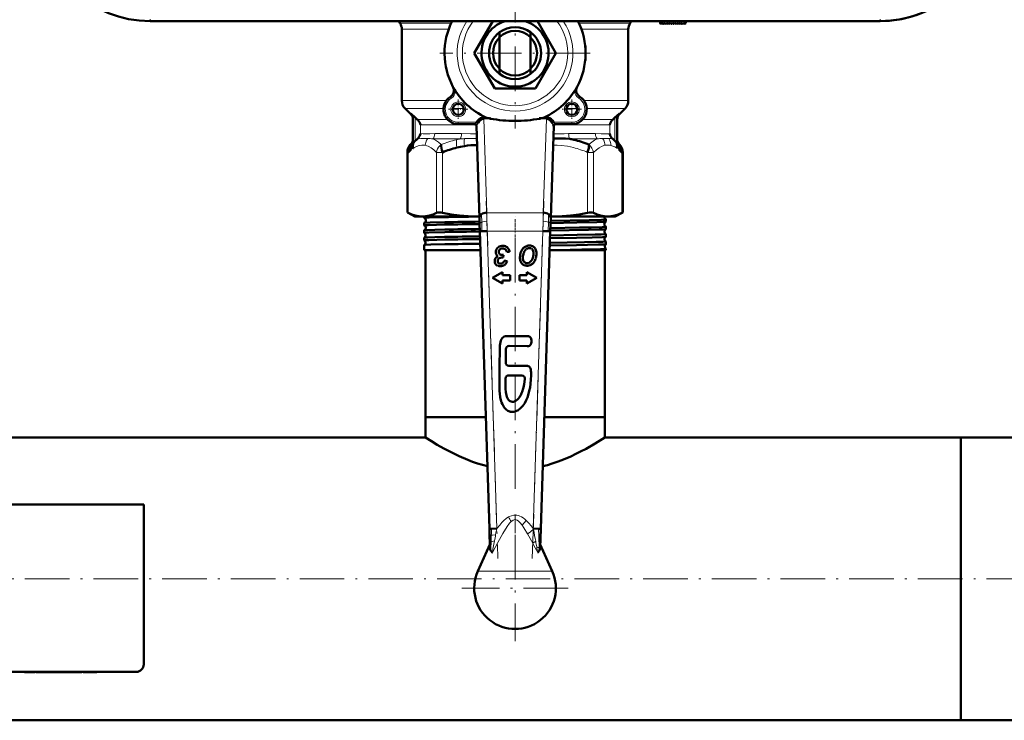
# Model space of a CAD drawing. Extents: x -1438 to 1837, y -1701 to 699.
# Tile 10 of 90: x 163 to 429, y -1697 to -1508. Entities that reach past the tile are written whole.
import ezdxf

# ---------------------------------------------------------------- set-up
doc = ezdxf.new("R2010")
doc.units = 0
doc.linetypes.add('DASHDOT', pattern=[18.5, 12, -3, 0.5, -3])

msp = doc.modelspace()

# ---------------------------------------------------------------- linework, layer by layer
at = {"color": 7, "linetype": 'DASHDOT', "lineweight": 18}
for p, q in [((296.79, -1497), (296.79, -1537.52)), ((317.05, -1517.26), (276.53, -1517.26)), ((289.03, -1557.09), (292.15, -1653.32)), ((301.43, -1653.32), (304.55, -1557.09)), ((296.79, -1634.53), (296.79, -1561.89)), ((296.79, -1646.96), (296.79, -1675.56)), ((472.79, -1658.81), (-199.21, -1658.81)), ((311.09, -1661.26), (282.49, -1661.26))]:
    msp.add_line(p, q, dxfattribs=at)
at = {"color": 7, "lineweight": 18}
for p, q in [((198.5, -1508.15), (198.5, -1508.65)), ((337.86, -1509.38), (337.8, -1508.65)), ((395.08, -1508.15), (395.08, -1508.65)), ((279.6, -1509.18), (265.79, -1509.18)), ((278.91, -1510.83), (266.29, -1510.83)), ((327.79, -1509.18), (313.99, -1509.18)), ((327.29, -1510.83), (314.67, -1510.83)), ((315.73, -1515.76), (315.79, -1515.76)), ((315.79, -1518.76), (315.73, -1518.76)), ((279.37, -1528.99), (279.64, -1529.42)), ((314.21, -1528.99), (313.95, -1529.42)), ((278.27, -1530.02), (266.29, -1530.02)), ((277.51, -1532.14), (267.17, -1532.14)), ((282.98, -1532.14), (280.02, -1532.14)), ((313.56, -1532.14), (310.6, -1532.14)), ((327.29, -1530.02), (315.31, -1530.02)), ((326.41, -1532.14), (316.07, -1532.14)), ((268.7, -1533.62), (268.7, -1533.47)), ((268.71, -1533.67), (268.7, -1533.62)), ((269.89, -1540.91), (269.89, -1534.61)), ((278.64, -1535.17), (270.5, -1535.17)), ((288.36, -1534.55), (288.92, -1534.55)), ((288.36, -1534.91), (289.18, -1560.21)), ((288.36, -1534.91), (290.15, -1534.91)), ((303.43, -1534.91), (305.22, -1534.91)), ((304.4, -1560.21), (305.22, -1534.91)), ((304.66, -1534.55), (305.22, -1534.55)), ((323.08, -1535.17), (314.94, -1535.17)), ((323.69, -1534.61), (323.69, -1540.91)), ((324.89, -1533.47), (324.88, -1533.67)), ((286.28, -1536.59), (271.31, -1536.59)), ((271.31, -1538.93), (271.31, -1536.59)), ((281.5, -1536.38), (281.5, -1535.88)), ((286.43, -1535.88), (281.5, -1535.88)), ((312.08, -1535.88), (307.15, -1535.88)), ((322.27, -1536.59), (307.3, -1536.59)), ((312.08, -1536.38), (312.08, -1535.88)), ((322.27, -1536.59), (322.27, -1538.93)), ((270.72, -1540.35), (270.5, -1540.35)), ((282.05, -1540.35), (274.67, -1540.35)), ((282.37, -1538.93), (275.16, -1538.93)), ((318.43, -1538.93), (311.21, -1538.93)), ((318.91, -1540.35), (311.54, -1540.35)), ((323.08, -1540.35), (322.86, -1540.35)), ((268.71, -1541.85), (268.75, -1541.8)), ((268.83, -1541.76), (268.84, -1541.76)), ((324.32, -1542.79), (324.34, -1542.77)), ((324.35, -1541.72), (324.38, -1541.79)), ((324.74, -1541.76), (324.75, -1541.76)), ((267.81, -1543.98), (268.04, -1543.98)), ((268.04, -1543.98), (268.04, -1560.24)), ((275.65, -1543.98), (277.27, -1543.98)), ((275.65, -1543.98), (275.65, -1560.24)), ((277.27, -1543.98), (277.27, -1560.24)), ((316.31, -1543.98), (316.31, -1560.24)), ((316.31, -1543.98), (317.93, -1543.98)), ((317.93, -1543.98), (317.93, -1560.24)), ((325.54, -1543.98), (325.54, -1560.24)), ((325.54, -1543.98), (325.77, -1543.98)), ((287.74, -1560.66), (287.8, -1562.75)), ((289.18, -1560.21), (304.4, -1560.21)), ((289.18, -1560.21), (289.23, -1562.48)), ((304.35, -1562.48), (304.4, -1560.21)), ((305.84, -1560.66), (305.78, -1562.75)), ((287.8, -1562.75), (287.87, -1565.21)), ((289.23, -1562.48), (289.29, -1565.16)), ((304.29, -1565.16), (304.35, -1562.48)), ((305.78, -1562.75), (305.71, -1565.21)), ((289.29, -1565.16), (291.89, -1645.26)), ((289.29, -1565.16), (304.29, -1565.16)), ((301.69, -1645.26), (304.29, -1565.16)), ((299.82, -1643.11), (298.67, -1644.34)), ((301.74, -1645.52), (301.69, -1645.26)), ((302.35, -1648.67), (301.55, -1649.18)), ((303.3, -1651.25), (303.28, -1650.51)), ((296.79, -1656.74), (286.76, -1656.74)), ((306.82, -1656.74), (296.79, -1656.74))]:
    msp.add_line(p, q, dxfattribs=at)
at = {"color": 7, "lineweight": 50}
for p, q in [((395.08, -1508.65), (198.5, -1508.65)), ((285.82, -1517.26), (290.79, -1508.65)), ((302.79, -1508.65), (307.76, -1517.26)), ((335.79, -1508.65), (335.84, -1509.23)), ((342.79, -1508.65), (342.75, -1509.15)), ((266.29, -1510.83), (266.29, -1530.02)), ((327.29, -1510.83), (327.29, -1530.02)), ((336.01, -1509.3), (336.16, -1509.15)), ((336.16, -1509.15), (336.3, -1509.35)), ((336.46, -1509.36), (336.67, -1509.15)), ((336.67, -1509.15), (336.81, -1509.35)), ((336.97, -1509.36), (337.18, -1509.15)), ((337.18, -1509.15), (337.32, -1509.35)), ((337.48, -1509.36), (337.69, -1509.15)), ((337.69, -1509.15), (337.83, -1509.35)), ((338.2, -1509.15), (337.99, -1509.36)), ((338.34, -1509.35), (338.2, -1509.15)), ((338.71, -1509.15), (338.5, -1509.36)), ((338.85, -1509.35), (338.71, -1509.15)), ((339.22, -1509.15), (339.01, -1509.36)), ((339.36, -1509.35), (339.22, -1509.15)), ((339.73, -1509.15), (339.52, -1509.36)), ((339.87, -1509.35), (339.73, -1509.15)), ((340.24, -1509.15), (340.03, -1509.36)), ((340.38, -1509.35), (340.24, -1509.15)), ((340.75, -1509.15), (340.54, -1509.36)), ((340.89, -1509.35), (340.75, -1509.15)), ((341.26, -1509.15), (341.05, -1509.36)), ((341.4, -1509.35), (341.26, -1509.15)), ((341.77, -1509.15), (341.56, -1509.36)), ((341.91, -1509.35), (341.77, -1509.15)), ((342.28, -1509.15), (342.07, -1509.36)), ((342.42, -1509.34), (342.28, -1509.15)), ((342.75, -1509.15), (342.58, -1509.35)), ((292.59, -1511.66), (292.59, -1512.98)), ((292.59, -1512.98), (292.59, -1521.54)), ((300.99, -1512.98), (300.99, -1511.66)), ((300.99, -1521.54), (300.99, -1512.98)), ((315.79, -1515.76), (315.79, -1518.76)), ((291.31, -1526.76), (285.82, -1517.26)), ((307.76, -1517.26), (302.28, -1526.76)), ((292.59, -1521.54), (292.59, -1522.86)), ((300.99, -1522.86), (300.99, -1521.54)), ((280.08, -1526.29), (280.05, -1526.32)), ((302.28, -1526.76), (291.31, -1526.76)), ((313.53, -1526.32), (313.51, -1526.29)), ((280.3, -1527.47), (280.79, -1527.51)), ((313.29, -1527.47), (312.79, -1527.51)), ((268.71, -1533.67), (267.17, -1532.14)), ((324.88, -1533.67), (326.41, -1532.14)), ((269.89, -1534.61), (268.7, -1533.47)), ((269.29, -1534.88), (269.29, -1541.12)), ((288.36, -1534.91), (288.36, -1534.55)), ((305.22, -1534.55), (305.22, -1534.91)), ((324.89, -1533.47), (323.69, -1534.61)), ((324.29, -1534.88), (324.29, -1541.12)), ((285.88, -1536.38), (281.5, -1536.38)), ((286.37, -1536.86), (287.18, -1561.69)), ((286.82, -1536.09), (286.43, -1535.88)), ((306.4, -1561.69), (307.21, -1536.86)), ((307.15, -1535.88), (306.76, -1536.09)), ((312.08, -1536.38), (307.7, -1536.38)), ((271.29, -1539.03), (271.31, -1538.93)), ((307.1, -1540.2), (307.43, -1540.2)), ((322.27, -1538.93), (322.29, -1539.03)), ((268.71, -1541.84), (268.67, -1541.88)), ((268.71, -1541.85), (268.76, -1541.79)), ((268.76, -1541.79), (268.76, -1541.79)), ((269.26, -1541.51), (269.89, -1540.91)), ((269.89, -1540.91), (270.12, -1540.69)), ((270.12, -1540.69), (270.15, -1540.67)), ((323.44, -1540.67), (323.46, -1540.69)), ((323.46, -1540.69), (323.69, -1540.91)), ((323.69, -1540.91), (324.1, -1541.3)), ((324.1, -1541.3), (324.32, -1541.51)), ((324.35, -1541.72), (324.37, -1541.79)), ((324.82, -1541.79), (324.79, -1541.75)), ((324.82, -1541.79), (324.91, -1541.88)), ((267.81, -1543.98), (267.81, -1560.12)), ((325.77, -1543.98), (325.77, -1560.12)), ((267.81, -1560.12), (268.04, -1560.24)), ((269.79, -1561.26), (267.81, -1560.12)), ((269.79, -1561.26), (271.85, -1561.26)), ((271.85, -1561.26), (286.46, -1561.26)), ((272.33, -1561.62), (272.33, -1561.26)), ((286.46, -1561.26), (287.17, -1561.26)), ((287.18, -1561.69), (287.23, -1563.31)), ((306.35, -1563.31), (306.4, -1561.69)), ((306.42, -1561.26), (307.12, -1561.26)), ((307.12, -1561.26), (321.74, -1561.26)), ((321.74, -1561.26), (323.79, -1561.26)), ((323.79, -1561.26), (325.77, -1560.12)), ((325.54, -1560.24), (325.77, -1560.12)), ((272.33, -1563.64), (272.33, -1562.99)), ((287.23, -1563.31), (287.29, -1565.22)), ((306.29, -1565.22), (306.35, -1563.31)), ((321.25, -1562.63), (321.25, -1562)), ((321.25, -1564.65), (321.25, -1563.98)), ((272.33, -1565.66), (272.33, -1564.98)), ((272.33, -1567.68), (272.33, -1566.96)), ((287.87, -1565.21), (287.29, -1565.22)), ((287.29, -1565.22), (289.89, -1645.32)), ((289.29, -1565.16), (287.87, -1565.21)), ((303.69, -1645.32), (306.29, -1565.22)), ((304.29, -1565.16), (305.71, -1565.21)), ((305.71, -1565.21), (306.29, -1565.22)), ((321.25, -1566.67), (321.25, -1565.97)), ((272.34, -1567.69), (272.33, -1567.68)), ((272.33, -1568.94), (272.34, -1568.93)), ((272.33, -1570.26), (272.33, -1568.94)), ((321.25, -1568.69), (321.25, -1567.95)), ((321.25, -1568.7), (321.25, -1568.69)), ((277.84, -1570.26), (272.33, -1570.26)), ((272.64, -1615.26), (272.64, -1570.26)), ((287.46, -1570.26), (277.84, -1570.26)), ((292.4, -1570.8), (292.41, -1570.74)), ((293.36, -1572.3), (293.45, -1572.3)), ((293.56, -1572.3), (293.69, -1571.61)), ((294.55, -1570.79), (295.31, -1570.73)), ((308.53, -1570.26), (306.12, -1570.26)), ((321.25, -1570.26), (308.53, -1570.26)), ((320.94, -1615.26), (320.94, -1570.26)), ((321.25, -1569.92), (321.25, -1569.92)), ((321.25, -1570.26), (321.25, -1569.92)), ((292.31, -1573.76), (292.27, -1573.73)), ((294.63, -1573.23), (293.89, -1573.13)), ((293.43, -1576.21), (290.74, -1577.76)), ((293.43, -1577.03), (293.43, -1576.21)), ((295.43, -1577.03), (293.43, -1577.03)), ((295.43, -1578.49), (295.43, -1577.03)), ((297.95, -1577.03), (297.95, -1578.49)), ((299.95, -1577.03), (297.95, -1577.03)), ((299.95, -1576.21), (299.95, -1577.03)), ((302.64, -1577.76), (299.95, -1576.21)), ((290.74, -1577.76), (293.43, -1579.31)), ((293.43, -1578.49), (295.43, -1578.49)), ((293.43, -1579.31), (293.43, -1578.49)), ((297.95, -1578.49), (299.95, -1578.49)), ((299.95, -1579.31), (302.64, -1577.76)), ((299.95, -1578.49), (299.95, -1579.31)), ((295.19, -1596.08), (300.05, -1596.11)), ((294.27, -1600.53), (294.3, -1596.94)), ((299.94, -1601.45), (295.13, -1601.41)), ((295.08, -1604.02), (298.59, -1604.05)), ((278.08, -1615.26), (272.64, -1615.26)), ((288.92, -1615.26), (272.64, -1615.26)), ((272.64, -1620.76), (272.64, -1615.26)), ((288.92, -1615.26), (278.08, -1615.26)), ((320.94, -1615.26), (304.67, -1615.26)), ((320.94, -1615.26), (304.67, -1615.26)), ((320.94, -1620.76), (320.94, -1615.26)), ((272.64, -1620.76), (150.24, -1620.76)), ((416.79, -1620.76), (320.94, -1620.76)), ((416.79, -1677.05), (416.79, -1620.76)), ((416.79, -1620.76), (431.79, -1620.76)), ((416.79, -1620.76), (416.79, -1696.86)), ((196.79, -1638.81), (112.79, -1638.81)), ((196.79, -1681.81), (196.79, -1638.81)), ((290.46, -1645.3), (289.89, -1645.32)), ((289.89, -1645.32), (289.95, -1647.23)), ((291.89, -1645.26), (290.46, -1645.3)), ((303.11, -1645.3), (301.69, -1645.26)), ((303.69, -1645.32), (303.11, -1645.3)), ((303.53, -1650.4), (303.69, -1645.32)), ((289.95, -1647.23), (290.01, -1649.11)), ((290.01, -1649.11), (290.06, -1650.41)), ((290.03, -1649.5), (286.76, -1656.74)), ((306.82, -1656.74), (303.56, -1649.5)), ((416.79, -1696.86), (416.79, -1677.05)), ((114.79, -1683.81), (194.79, -1683.81)), ((164.72, -1683.81), (164.72, -1683.91)), ((166.22, -1683.91), (164.72, -1683.91)), ((166.22, -1683.81), (166.22, -1683.91)), ((166.22, -1683.91), (167.58, -1683.91)), ((167.58, -1683.81), (167.58, -1683.91)), ((167.79, -1683.91), (167.79, -1683.81)), ((167.79, -1683.91), (168.55, -1683.91)), ((168.55, -1683.81), (168.55, -1683.91)), ((168.55, -1683.91), (173.12, -1683.91)), ((173.12, -1683.81), (173.12, -1683.91)), ((175.58, -1683.91), (173.12, -1683.91)), ((175.58, -1683.81), (175.58, -1683.91)), ((176.3, -1683.91), (175.58, -1683.91)), ((176.3, -1683.81), (176.3, -1683.91)), ((176.3, -1683.91), (179.24, -1683.91)), ((179.24, -1683.81), (179.24, -1683.91)), ((179.9, -1683.91), (179.24, -1683.91)), ((179.9, -1683.81), (179.9, -1683.91)), ((180.16, -1683.91), (179.9, -1683.91)), ((180.16, -1683.81), (180.16, -1683.91)), ((180.53, -1683.81), (180.53, -1683.91)), ((181.84, -1683.91), (180.53, -1683.91)), ((181.84, -1683.81), (181.84, -1683.91)), ((182.86, -1683.91), (181.84, -1683.91)), ((182.86, -1683.81), (182.86, -1683.91)), ((184.17, -1683.91), (182.86, -1683.91)), ((184.17, -1683.81), (184.17, -1683.91)), ((416.79, -1696.86), (-143.21, -1696.86)), ((416.79, -1696.86), (431.79, -1696.86))]:
    msp.add_line(p, q, dxfattribs=at)
at = {"color": 7, "linetype": 'DASHDOT', "lineweight": 18, "ltscale": 0.028003}
msp.add_line((337.87, -1509.5), (337.78, -1508.38), dxfattribs=at)
at = {"color": 7, "linetype": 'DASHDOT', "lineweight": 18, "ltscale": 0.129999}
for p, q in [((281.5, -1529.78), (281.5, -1534.98)), ((312.08, -1529.78), (312.08, -1534.98)), ((314.68, -1532.38), (309.48, -1532.38))]:
    msp.add_line(p, q, dxfattribs=at)
at = {"color": 7, "linetype": 'DASHDOT', "lineweight": 18, "ltscale": 0.13}
msp.add_line((284.1, -1532.38), (278.9, -1532.38), dxfattribs=at)
at = {"color": 7, "linetype": 'DASHDOT', "lineweight": 18, "ltscale": 0.053854}
for p, q in [((288.18, -1534.55), (290.33, -1534.55)), ((303.25, -1534.55), (305.4, -1534.55))]:
    msp.add_line(p, q, dxfattribs=at)
at = {"color": 7, "linetype": 'DASHDOT', "lineweight": 18, "ltscale": 0.14782}
for p, q in [((286.92, -1535.88), (281.01, -1535.88)), ((312.57, -1535.88), (306.66, -1535.88))]:
    msp.add_line(p, q, dxfattribs=at)
at = {"color": 7, "linetype": 'DASHDOT', "lineweight": 18, "ltscale": 0.000189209}
msp.add_line((296.79, -1561.26), (296.79, -1561.25), dxfattribs=at)
at = {"color": 7, "linetype": 'DASHDOT', "lineweight": 18, "ltscale": 0.042889}
msp.add_line((296.79, -1563.56), (296.79, -1561.85), dxfattribs=at)
at = {"color": 7, "linetype": 'DASHDOT', "lineweight": 18, "ltscale": 0.043887}
msp.add_line((296.79, -1565.59), (296.79, -1563.83), dxfattribs=at)
at = {"color": 7, "linetype": 'DASHDOT', "lineweight": 18, "ltscale": 0.456761}
msp.add_line((287.66, -1565.16), (305.93, -1565.16), dxfattribs=at)
at = {"color": 7, "linetype": 'DASHDOT', "lineweight": 18, "ltscale": 0.045029}
msp.add_line((296.79, -1567.61), (296.79, -1565.81), dxfattribs=at)
at = {"color": 7, "linetype": 'DASHDOT', "lineweight": 18, "ltscale": 0.416748}
msp.add_line((296.79, -1641.46), (296.79, -1658.13), dxfattribs=at)
at = {"color": 7, "linetype": 'DASHDOT', "lineweight": 18, "ltscale": 0.003015}
for p, q in [((169.83, -1683.8), (169.83, -1683.92)), ((173.13, -1683.8), (173.13, -1683.92))]:
    msp.add_line(p, q, dxfattribs=at)
at = {"color": 7, "lineweight": 50}
for points in [[(268.7, -1533.47), (268.96, -1533.79), (269.15, -1534.16), (269.26, -1534.57), (269.29, -1534.88)], [(288.36, -1534.55), (287.92, -1534.61), (287.5, -1534.77), (287.11, -1535.03), (286.74, -1535.41), (286.43, -1535.88)], [(288.36, -1534.91), (288, -1534.95), (287.67, -1535.11), (287.26, -1535.43), (286.94, -1535.87), (286.82, -1536.09)], [(290.15, -1534.91), (289.65, -1534.8), (289.16, -1534.65), (288.92, -1534.55)], [(304.66, -1534.55), (304.34, -1534.68), (303.68, -1534.86), (303.43, -1534.91)], [(307.15, -1535.88), (306.85, -1535.42), (306.48, -1535.04), (306.06, -1534.76), (305.65, -1534.61), (305.22, -1534.55)], [(306.76, -1536.09), (306.46, -1535.6), (306.07, -1535.21), (305.74, -1535.01), (305.38, -1534.91), (305.22, -1534.91)], [(324.89, -1533.47), (324.62, -1533.79), (324.43, -1534.16), (324.32, -1534.57), (324.29, -1534.88)], [(307.2, -1536.89), (307.2, -1536.89), (307.19, -1536.89), (307.19, -1536.89), (307.19, -1536.89), (307.18, -1536.89), (307.16, -1536.85), (307.05, -1536.66)], [(307.43, -1540.2), (309.13, -1540.23), (310.37, -1540.27), (311.54, -1540.35)], [(268.94, -1541.78), (268.72, -1542.32), (268.62, -1542.91), (268.64, -1543.43)], [(269.29, -1540.57), (269.25, -1540.94), (269.13, -1541.3), (268.93, -1541.65), (268.84, -1541.76)], [(269.19, -1542.64), (269.28, -1542.78), (269.33, -1542.83), (269.37, -1542.84), (269.4, -1542.83), (269.47, -1542.8)], [(324.94, -1543.43), (324.95, -1542.83), (324.84, -1542.24), (324.64, -1541.78)], [(324.82, -1541.8), (324.84, -1541.81), (324.84, -1541.81), (324.83, -1541.81), (324.82, -1541.79)], [(325.54, -1543.98), (325.57, -1543.51), (325.52, -1543.05), (325.38, -1542.61), (325.18, -1542.22), (324.91, -1541.88)], [(268.04, -1560.24), (268.98, -1560.67), (269.93, -1561), (270.89, -1561.19), (271.85, -1561.26)], [(271.85, -1561.26), (272.8, -1561.19), (273.76, -1561), (274.71, -1560.67), (275.65, -1560.24)], [(272.33, -1561.62), (272.33, -1561.62), (272.33, -1561.62), (272.34, -1561.62), (272.35, -1561.61), (272.48, -1561.59), (273.62, -1561.52), (277.84, -1561.4)], [(275.65, -1560.24), (275.82, -1560.17), (276.04, -1560.13), (276.42, -1560.12), (276.85, -1560.16), (277.27, -1560.24)], [(277.27, -1560.24), (279.55, -1560.67), (281.84, -1561), (284.15, -1561.19), (286.46, -1561.26)], [(307.12, -1561.26), (309.44, -1561.19), (311.74, -1561), (314.03, -1560.67), (316.31, -1560.24)], [(316.31, -1560.24), (316.8, -1560.15), (317.26, -1560.12), (317.58, -1560.14), (317.93, -1560.24)], [(317.93, -1560.24), (318.87, -1560.67), (319.82, -1561), (320.78, -1561.19), (321.74, -1561.26)], [(321.74, -1561.26), (322.69, -1561.19), (323.65, -1561), (324.6, -1560.67), (325.54, -1560.24)], [(272.33, -1563.64), (272.33, -1563.64), (272.33, -1563.64), (272.34, -1563.63), (272.34, -1563.63), (272.38, -1563.62), (272.72, -1563.58), (273.4, -1563.54), (275.65, -1563.47), (277.84, -1563.42)], [(272.34, -1562.98), (272.39, -1562.97), (272.57, -1562.95), (273.91, -1562.88), (277.84, -1562.78)], [(306.32, -1564.35), (314.16, -1564.23), (317.31, -1564.17), (320.29, -1564.07), (321.09, -1564.02), (321.23, -1564), (321.24, -1563.99), (321.25, -1563.99), (321.25, -1563.99), (321.25, -1563.98)], [(306.36, -1563.01), (313.45, -1562.9), (318.78, -1562.78), (320.43, -1562.71), (321.12, -1562.66), (321.22, -1562.65), (321.24, -1562.64)], [(306.38, -1562.37), (316.78, -1562.19), (320.05, -1562.1), (320.87, -1562.06), (321.21, -1562.02), (321.24, -1562.01), (321.25, -1562.01), (321.25, -1562), (321.25, -1562), (321.25, -1562)], [(272.33, -1565.66), (272.33, -1565.66), (272.33, -1565.66), (272.34, -1565.65), (272.35, -1565.65), (272.48, -1565.62), (273.6, -1565.55), (277.84, -1565.44)], [(272.34, -1564.97), (272.35, -1564.96), (272.4, -1564.95), (272.73, -1564.92), (273.32, -1564.89), (275.16, -1564.82), (277.84, -1564.76)], [(272.34, -1566.95), (272.35, -1566.94), (272.4, -1566.93), (272.72, -1566.9), (273.3, -1566.87), (275.16, -1566.8), (277.84, -1566.74)], [(306.23, -1567.05), (313.38, -1566.94), (317.59, -1566.85), (320.36, -1566.76), (321.06, -1566.71), (321.21, -1566.69), (321.24, -1566.68)], [(306.25, -1566.34), (313.5, -1566.22), (318.35, -1566.12), (320, -1566.07), (321.11, -1566), (321.23, -1565.98), (321.25, -1565.97), (321.25, -1565.97), (321.25, -1565.97), (321.25, -1565.97)], [(306.29, -1565.03), (316.53, -1564.85), (319.44, -1564.77), (320.43, -1564.73), (321.12, -1564.68), (321.22, -1564.67), (321.24, -1564.66)], [(272.33, -1567.68), (272.33, -1567.68), (272.33, -1567.68), (272.34, -1567.67), (272.35, -1567.67), (272.51, -1567.64), (273.53, -1567.58), (277.84, -1567.46)], [(272.34, -1568.93), (272.34, -1568.93), (272.37, -1568.92), (272.54, -1568.89), (274.15, -1568.81), (277.84, -1568.72)], [(306.16, -1569.07), (313.36, -1568.96), (319.29, -1568.82), (320.98, -1568.74), (321.2, -1568.71), (321.24, -1568.7), (321.25, -1568.7)], [(306.19, -1568.32), (315.47, -1568.17), (318.6, -1568.09), (320.4, -1568.03), (320.94, -1568), (321.22, -1567.96), (321.24, -1567.96), (321.25, -1567.95), (321.25, -1567.95), (321.25, -1567.95)], [(308.53, -1570.26), (314.75, -1570.16), (319.77, -1570.03), (321, -1569.97), (321.22, -1569.94), (321.24, -1569.93), (321.25, -1569.93), (321.25, -1569.93), (321.25, -1569.92)], [(294.25, -1593.45), (293.9, -1593.54), (293.74, -1593.62), (293.51, -1593.79), (293.31, -1594), (293.12, -1594.3), (292.97, -1594.62), (292.84, -1595.05), (292.76, -1595.5), (292.7, -1595.96), (292.69, -1596.7)], [(294.91, -1593.44), (294.47, -1593.43), (294.25, -1593.45)], [(300.92, -1593.79), (300.79, -1593.65), (300.62, -1593.54), (300.37, -1593.49)], [(300.45, -1596.11), (300.68, -1596.04), (300.87, -1595.89), (300.94, -1595.79)], [(301.12, -1594.17), (301.01, -1593.9), (300.92, -1593.79)], [(300.94, -1595.79), (301.06, -1595.6), (301.13, -1595.39), (301.21, -1595)], [(301.21, -1595), (301.21, -1594.58), (301.12, -1594.17)], [(292.69, -1596.7), (292.63, -1601.69), (292.61, -1604.63), (292.6, -1606.95)], [(300.63, -1608.18), (300.82, -1607.24), (300.95, -1606.29), (301.06, -1605.16), (301.11, -1604), (301.11, -1603.22), (301.08, -1602.83), (301.01, -1602.39), (300.95, -1602.17), (300.86, -1601.95), (300.72, -1601.75), (300.56, -1601.6), (300.36, -1601.51), (300.14, -1601.46), (299.94, -1601.45)], [(294.39, -1608.96), (294.31, -1608.5), (294.22, -1607.59), (294.18, -1605.95), (294.2, -1604.87)], [(299.45, -1605), (299.26, -1606.42), (299.08, -1607.26), (298.92, -1607.81)], [(292.6, -1606.95), (292.62, -1608.23), (292.66, -1608.87)], [(292.66, -1608.87), (292.79, -1609.84), (292.89, -1610.31)], [(300.1, -1609.96), (300.31, -1609.38), (300.63, -1608.18)], [(292.89, -1610.31), (293.06, -1610.98), (293.17, -1611.3), (293.37, -1611.78)], [(293.37, -1611.78), (293.68, -1612.34), (293.87, -1612.62), (294.18, -1612.99), (294.44, -1613.23)], [(294.97, -1610.51), (294.81, -1610.28), (294.59, -1609.75)], [(295.45, -1610.97), (295.27, -1610.84), (294.97, -1610.51)], [(298.16, -1612.97), (298.62, -1612.52), (298.9, -1612.18), (299.39, -1611.46)], [(299.39, -1611.46), (299.82, -1610.64), (300.1, -1609.96)], [(294.44, -1613.23), (294.87, -1613.52), (295.34, -1613.72)], [(297.19, -1613.59), (297.53, -1613.42), (297.75, -1613.28), (298.16, -1612.97)], [(289.34, -1628.48), (288.01, -1628.12), (286.7, -1627.72), (285.36, -1627.26), (284.06, -1626.77), (281.71, -1625.77), (279.55, -1624.72), (277.57, -1623.68), (275.84, -1622.71), (274.26, -1621.76), (272.64, -1620.76)], [(320.94, -1620.76), (318.39, -1622.33), (315.91, -1623.74), (314.45, -1624.51), (313.15, -1625.16), (311.77, -1625.81), (309.41, -1626.81), (308.11, -1627.3), (306.77, -1627.76), (305.52, -1628.14), (304.24, -1628.48)], [(290.69, -1651.72), (290.68, -1651.72), (290.64, -1651.69), (290.42, -1651.45), (290.28, -1651.24)], [(303.3, -1651.25), (303.03, -1651.6), (302.91, -1651.71), (302.9, -1651.72), (302.89, -1651.72)]]:
    msp.add_lwpolyline(points, dxfattribs=at)
at = {"color": 7, "lineweight": 18}
for points in [[(285.88, -1536.38), (285.89, -1536.38), (285.89, -1536.37), (285.93, -1536.34), (286.43, -1535.88)], [(286.82, -1536.09), (286.53, -1536.66), (286.44, -1536.83), (286.41, -1536.88), (286.39, -1536.89), (286.39, -1536.89), (286.39, -1536.89), (286.39, -1536.89), (286.38, -1536.89)], [(307.15, -1535.88), (307.63, -1536.31), (307.68, -1536.36), (307.69, -1536.38), (307.7, -1536.38)], [(270.72, -1540.35), (271.4, -1540.24), (272.44, -1540.2), (272.63, -1540.2)], [(271.31, -1538.93), (272.05, -1538.98), (273.84, -1538.97), (275.16, -1538.93)], [(273.26, -1540.22), (272.94, -1540.73), (272.72, -1541.29), (272.64, -1541.69), (272.6, -1542.08)], [(274.67, -1540.35), (275.39, -1540.73), (276.14, -1541.23), (276.92, -1541.86)], [(282.37, -1538.93), (284.77, -1538.97), (286.44, -1539)], [(283.18, -1540.27), (283.11, -1540.91), (283.1, -1541.61), (283.15, -1542.27)], [(307.14, -1539), (310.05, -1538.95), (311.21, -1538.93)], [(316.66, -1541.86), (317.44, -1541.23), (318.19, -1540.73), (318.91, -1540.35)], [(318.43, -1538.93), (319.99, -1538.98), (321.97, -1538.95), (322.27, -1538.93)], [(320.34, -1540.22), (320.66, -1540.73), (320.88, -1541.29), (320.96, -1541.68), (321, -1542.08)], [(322.02, -1540.23), (322.31, -1540.74), (322.49, -1541.3), (322.55, -1541.7), (322.57, -1542.1)], [(268.64, -1543.43), (268.9, -1543.15), (269.19, -1542.64)], [(269.21, -1541.78), (269.21, -1541.78), (269.21, -1541.78), (269.22, -1541.78), (269.22, -1541.78), (269.22, -1541.79)], [(269.47, -1542.8), (269.45, -1542.44), (269.48, -1542.09), (269.55, -1541.75), (269.66, -1541.43), (269.86, -1541.04), (270.12, -1540.69)], [(269.47, -1542.8), (270.07, -1542.45), (270.71, -1542.19), (271.03, -1542.1), (271.65, -1542.01), (272.28, -1542.03), (272.6, -1542.08)], [(272.6, -1542.08), (273.01, -1542.19), (273.4, -1542.34), (274.16, -1542.76), (274.92, -1543.31), (275.65, -1543.98)], [(275.65, -1543.98), (275.76, -1543.5), (275.95, -1543.03), (276.21, -1542.6), (276.54, -1542.2), (276.92, -1541.86)], [(281.02, -1540.57), (280.99, -1541.23), (281.03, -1541.96), (281.12, -1542.69)], [(307.04, -1542), (308.1, -1542.03), (309.2, -1542.11), (310.88, -1542.34), (312.51, -1542.7)], [(317.93, -1543.98), (318.69, -1543.29), (319.44, -1542.74), (320.04, -1542.41), (320.69, -1542.16), (321, -1542.08)], [(322.57, -1542.1), (323.13, -1542.28), (323.67, -1542.53), (324.12, -1542.8)], [(323.46, -1540.69), (323.78, -1541.14), (324, -1541.65), (324.11, -1542.22), (324.12, -1542.8)], [(324.12, -1542.8), (324.2, -1542.83), (324.3, -1542.81), (324.32, -1542.79)], [(324.29, -1540.57), (324.36, -1541.05), (324.52, -1541.43), (324.74, -1541.76)], [(324.37, -1541.79), (324.37, -1541.78), (324.37, -1541.78), (324.37, -1541.79), (324.38, -1541.79), (324.38, -1541.79)], [(324.38, -1541.79), (324.38, -1541.79), (324.4, -1541.79), (324.44, -1541.8), (324.53, -1541.79), (324.64, -1541.78)], [(324.39, -1542.64), (324.62, -1543.06), (324.9, -1543.38), (324.94, -1543.43)], [(287.23, -1563.31), (287.27, -1563.17), (287.37, -1563.03), (287.55, -1562.88), (287.8, -1562.75)], [(287.8, -1562.75), (288.13, -1562.64), (288.49, -1562.56), (289.23, -1562.48)], [(305.78, -1562.75), (305.45, -1562.64), (305.09, -1562.56), (304.35, -1562.48)], [(306.35, -1563.31), (306.32, -1563.17), (306.21, -1563.03), (306.03, -1562.88), (305.78, -1562.75)], [(295.75, -1643.36), (295.31, -1643.83), (294.65, -1644.71), (293.5, -1646.56), (292.12, -1649.02), (290.69, -1651.72)], [(295.04, -1642.13), (294.38, -1642.57), (293.79, -1643.08), (293.24, -1643.62), (292.65, -1644.29), (291.89, -1645.26)], [(299.82, -1643.11), (299.43, -1642.76), (298.97, -1642.4), (298.53, -1642.12), (298.11, -1641.91), (297.7, -1641.75), (297.29, -1641.66), (296.87, -1641.62), (296.45, -1641.63), (295.8, -1641.78), (295.2, -1642.04), (295.04, -1642.13)], [(298.67, -1644.34), (298.15, -1643.69), (297.68, -1643.23), (297.39, -1643.03), (297.12, -1642.9), (296.72, -1642.85), (296.32, -1642.96), (295.9, -1643.23), (295.75, -1643.36)], [(301.69, -1645.26), (301.1, -1644.49), (300.46, -1643.75), (299.82, -1643.11)], [(300.16, -1646.69), (299.18, -1645.09), (298.67, -1644.34)], [(289.95, -1647.23), (289.95, -1647.22), (289.97, -1647.2), (290, -1647.17), (290.09, -1647.13), (290.4, -1647.04)], [(290.01, -1649.11), (290.03, -1649.04), (290.17, -1648.89), (290.34, -1648.8)], [(290.34, -1648.8), (290.61, -1648.7), (291.26, -1648.57)], [(290.4, -1647.04), (290.76, -1646.98), (291.57, -1646.91)], [(291.26, -1648.57), (290.85, -1650.81), (290.73, -1651.52), (290.69, -1651.72)], [(303.28, -1650.51), (302.99, -1650.33), (302.62, -1650.19)]]:
    msp.add_lwpolyline(points, dxfattribs=at)
for centre in [(281.5, -1532.38), (312.08, -1532.38)]:
    msp.add_circle(centre, 2, dxfattribs=at)
at = {"color": 7, "lineweight": 50}
for centre in [(281.5, -1532.38), (312.08, -1532.38)]:
    msp.add_circle(centre, 1.5, dxfattribs=at)
for centre, radius, start, end in [((198.5, -1478.65), 30, 184, 270), ((395.08, -1478.65), 30, 270, 356), ((395.08, -1478.65), 30, 270, 346.5066), ((268.29, -1507.52), 3, 202.1823, 213.5573), ((296.79, -1517.26), 19, 153.0463, 208.3843), ((296.79, -1517.26), 9.03, 107.4001, 72.6023), ((296.79, -1517.26), 19, 331.6157, 26.9533), ((325.29, -1507.52), 3, 326.4427, 337.8589), ((263.29, -1510.83), 3, 360, 33.5573), ((296.79, -1517.26), 7, 53.1301, 126.8699), ((296.79, -1517.26), 6, 45.573, 134.427), ((330.29, -1510.83), 3, 146.4427, 180), ((335.94, -1509.23), 0.1, 185, 315), ((336.38, -1509.29), 0.1, 215, 315), ((336.89, -1509.29), 0.1, 215, 315), ((337.4, -1509.29), 0.1, 215, 315), ((337.91, -1509.29), 0.1, 215, 315), ((338.42, -1509.29), 0.1, 215, 315), ((338.93, -1509.29), 0.1, 215, 315), ((339.44, -1509.29), 0.1, 215, 315), ((339.96, -1509.29), 0.1, 215, 315), ((340.47, -1509.29), 0.1, 215, 315), ((340.98, -1509.29), 0.1, 215, 315), ((341.49, -1509.29), 0.1, 215, 315), ((342, -1509.29), 0.1, 215, 315), ((342.5, -1509.28), 0.1, 215, 319.585), ((296.79, -1517.26), 7, 126.8699, 233.1301), ((296.79, -1517.26), 5.92, 135.2156, 224.7844), ((296.79, -1517.26), 7, 306.8699, 53.1301), ((296.79, -1517.26), 5.92, 315.2156, 44.7844), ((314.29, -1515.76), 1.5, 0, 22.414), ((314.29, -1518.76), 1.5, 337.5863, 360), ((296.79, -1517.26), 6, 225.573, 314.427), ((296.79, -1517.26), 7, 233.1301, 306.8699), ((278.3, -1527.3), 2, 2.2103, 29.2301), ((296.79, -1517.26), 19, 208.3843, 245.5264), ((277.93, -1527.29), 2.37, 355.6677, 1.6398), ((296.79, -1517.26), 19, 294.4736, 331.6157), ((315.3, -1527.29), 2.02, 175.0865, 184.9697), ((315.31, -1527.29), 2.03, 175.291, 184.9605), ((315.28, -1527.3), 2, 156.0038, 175.0421), ((315.04, -1527.17), 1.73, 150.5425, 156.6087), ((281.5, -1532.38), 4, 122.2156, 270), ((278.3, -1527.3), 2, 302.2156, 355.1267), ((312.08, -1532.38), 4, 270, 57.7844), ((315.28, -1527.3), 2, 184.8733, 237.7844), ((269.29, -1530.02), 3, 180, 225), ((324.29, -1530.02), 3, 315, 0), ((267.19, -1535.13), 2.1, 1.1389, 43.8616), ((285.72, -1518.09), 22.88, 226.2262, 228.3152), ((268.8, -1537.09), 2.56, 11.3857, 48.536), ((296.82, -1498.48), 37.03, 259.6349, 269.9618), ((296.77, -1498.48), 37.03, 270.0379, 280.3656), ((324.78, -1537.09), 2.56, 131.464, 168.6143), ((307.87, -1518.09), 22.88, 311.6848, 313.7738), ((326.39, -1535.13), 2.1, 136.1331, 178.8607), ((285.87, -1536.88), 0.5, 1.8565, 90), ((307.7, -1536.88), 0.5, 90.0587, 181.56), ((307.14, -1536.86), 0.0706, 332.5513, 357.3878), ((307.73, -1536.89), 0.523, 148.6671, 174.8417), ((307.71, -1536.88), 0.5, 175.7393, 178.1435), ((307.71, -1536.88), 0.5, 134.0717, 148.3263), ((307.72, -1536.9), 0.52, 98.2764, 133.2489), ((307.71, -1536.88), 0.5, 90, 97.6664), ((267.19, -1540.39), 2.11, 318.0189, 358.8385), ((283.46, -1554.96), 19.53, 131.584, 132.9905), ((268.8, -1538.42), 2.57, 311.5104, 346.3475), ((306.4, -1566.67), 26.82, 76.5957, 78.9593), ((324.78, -1538.42), 2.57, 193.6524, 228.4897), ((310.12, -1554.96), 19.53, 47.0095, 48.416), ((326.39, -1540.4), 2.1, 181.0109, 221.69), ((270.81, -1543.98), 3, 135.0004, 179.9897), ((268.92, -1542.04), 0.285, 107.7309, 136.0957), ((267.22, -1540.42), 2.06, 319.7098, 333.3348), ((268.85, -1541.93), 0.171, 59.6827, 94.5427), ((267.14, -1540.37), 2.16, 333.1914, 338.6799), ((272.08, -1542.3), 2.91, 169.9603, 186.7061), ((264.72, -1540.97), 4.57, 349.7149, 353.2146), ((266.96, -1541.12), 2.33, 350.2761, 0.0272), ((288.04, -1569.63), 27.82, 104.4007, 112.7693), ((286.82, -1565.09), 23.11, 99.1239, 104.2603), ((286.47, -1562.86), 20.85, 89.7988, 99.1526), ((305.49, -1570.11), 30.38, 68.4278, 76.4332), ((326.62, -1541.12), 2.33, 179.975, 189.7196), ((328.37, -1541.04), 4.07, 186.7444, 189.6518), ((321.54, -1542.3), 2.87, 353.1879, 10.1588), ((326.44, -1540.37), 2.16, 201.3201, 206.8087), ((326.32, -1540.44), 2.01, 206.5227, 223.9353), ((324.73, -1541.93), 0.17, 85.4868, 120.384), ((322.77, -1543.98), 3, 0.0103, 44.9996), ((275.84, -1551.75), 11.01, 130.8684, 135.1031), ((317.74, -1551.75), 11.01, 44.8969, 49.1316), ((272.34, -1561.62), 0.0145, 200.782, 258.3328), ((272.03, -1562.31), 0.742, 352.6733, 65.3932), ((306.17, -3006.23), 1445.1, 90.78367, 91.12338), ((286.46, -1521.35), 39.91, 270, 271.0149), ((307.12, -1521.35), 39.91, 268.9853, 269.9999), ((321.54, -1561.31), 0.746, 176.3135, 183.7802), ((321.53, -1561.31), 0.74, 183.6304, 246.8494), ((272.34, -1563), 0.0142, 101.5103, 159.0663), ((272.34, -1563.64), 0.0119, 196.8948, 254.3208), ((272.04, -1562.31), 0.74, 294.5024, 352.9409), ((272, -1564.31), 0.743, 352.6969, 62.572), ((307.72, -3120.55), 1558.06, 90.75421, 91.09892), ((307.8, -3101.18), 1538.05, 90.76642, 91.11638), ((321.57, -1563.31), 0.742, 115.9765, 183.8979), ((321.57, -1563.31), 0.741, 183.6634, 244.0841), ((321.24, -1562.01), 0.0158, 22.882, 80.3359), ((321.24, -1562.63), 0.0132, 283.6255, 341.0246), ((321.24, -1563.99), 0.0127, 18.7319, 76.3304), ((272.34, -1564.98), 0.0116, 105.5576, 162.9629), ((272.34, -1565.66), 0.0102, 193.6686, 250.1709), ((272.34, -1566.96), 0.0098, 109.8066, 166.2686), ((272, -1564.31), 0.741, 297.3526, 352.8988), ((271.96, -1566.31), 0.743, 352.7121, 59.6357), ((271.96, -1566.31), 0.742, 300.3006, 352.87), ((307.9, -3135), 1570.53, 90.75238, 91.0967), ((307.89, -3105.76), 1540.62, 90.76574, 91.11756), ((308.01, -3146.53), 1580.08, 90.74976, 91.09432), ((321.6, -1565.31), 0.742, 118.8606, 183.8746), ((321.6, -1565.31), 0.742, 183.6938, 241.1753), ((321.64, -1567.31), 0.743, 121.8709, 183.8615), ((321.24, -1564.65), 0.011, 287.7801, 344.8173), ((321.24, -1565.97), 0.0106, 15.3321, 72.4338), ((321.24, -1566.67), 0.00945, 292.0189, 347.7772), ((271.93, -1568.31), 0.744, 352.7338, 56.57), ((271.93, -1568.31), 0.742, 303.375, 352.8545), ((308.06, -3116.75), 1549.58, 90.76535, 91.11755), ((308.08, -3154.43), 1586, 90.7469, 91.09248), ((293.11, -1570.62), 1.4, 113.6304, 137.4422), ((293.41, -1571.3), 2.14, 94.4101, 113.6304), ((293.46, -1571.94), 2.78, 92.1494, 94.4101), ((293.47, -1572.3), 3.14, 90.021, 92.1494), ((293.47, -1571.64), 2.49, 73.5785, 90.021), ((293.76, -1570.67), 1.47, 52.1297, 73.5785), ((293.77, -1570.65), 1.44, 27.9918, 52.1297), ((300.67, -1571.39), 2.33, 124.1102, 141.626), ((300.86, -1571.68), 2.68, 116.3172, 124.1102), ((300.67, -1571.29), 2.24, 107.7982, 116.3172), ((300.64, -1571.19), 2.13, 98.8623, 107.7982), ((300.64, -1571.18), 2.13, 89.924, 98.8623), ((300.64, -1571.28), 2.23, 82.8807, 89.924), ((300.67, -1571.02), 1.97, 75.3803, 82.8807), ((300.68, -1570.96), 1.91, 67.6508, 75.3803), ((300.67, -1570.98), 1.93, 59.9657, 67.6508), ((300.78, -1570.79), 1.71, 43.0364, 59.9657), ((300.73, -1570.85), 1.79, 26.4763, 43.0364), ((321.64, -1567.31), 0.743, 183.7187, 238.1576), ((321.67, -1569.31), 0.744, 125.0164, 183.833), ((321.67, -1569.31), 0.743, 183.7214, 235.0316), ((321.24, -1567.95), 0.00906, 12.2529, 68.0265), ((292.62, -1573.19), 1.3, 130.4133, 147.4213), ((293.29, -1570.86), 1.68, 158.2315, 180.021), ((293.19, -1570.86), 1.59, 180.021, 187.9721), ((292.89, -1570.91), 1.28, 187.9721, 196.8187), ((292.78, -1570.94), 1.16, 196.8187, 216.8441), ((293.44, -1570.92), 1.85, 137.4422, 158.2315), ((293, -1573.64), 1.89, 116.3295, 130.4133), ((292.97, -1570.79), 1.41, 216.8441, 234.9974), ((293.46, -1570.8), 1.05, 180.021, 196.9753), ((293.4, -1570.79), 0.995, 155.9154, 177.4307), ((293.04, -1570.93), 0.618, 196.9753, 219.1737), ((293.28, -1570.73), 0.864, 132.8032, 155.9154), ((293.11, -1570.87), 0.707, 219.1737, 238.618), ((293.36, -1570.82), 0.974, 121.3906, 132.8032), ((293.1, -1570.89), 0.679, 238.618, 258.469), ((293.23, -1574.06), 1.76, 96.0854, 103.9438), ((293.35, -1570.81), 0.968, 109.9406, 121.3906), ((293.26, -1570.08), 1.51, 258.469, 263.1053), ((293.38, -1570.88), 1.05, 99.3049, 109.9406), ((293.36, -1575.24), 2.95, 90.021, 96.0854), ((293.49, -1568.2), 3.4, 263.1053, 266.194), ((293.43, -1571.2), 1.37, 90.021, 99.3049), ((293.58, -1566.81), 4.8, 266.194, 268.3873), ((293.43, -1571.26), 1.43, 71.5916, 90.021), ((293.69, -1562.96), 8.64, 268.3873, 270.021), ((293.35, -1574.41), 2.11, 85.8514, 87.2078), ((293.34, -1574.52), 2.22, 84.529, 85.8514), ((293.6, -1570.74), 0.875, 48.0024, 71.5916), ((293.57, -1570.78), 0.927, 26.6644, 48.0024), ((292.92, -1571.1), 1.66, 10.7526, 26.6644), ((292.78, -1571.17), 2.56, 9.9462, 27.9918), ((302.65, -1572.32), 4.55, 168.7848, 179.924), ((301.11, -1572.32), 3.02, 179.924, 198.1127), ((302.08, -1572.21), 3.98, 156.8653, 168.7848), ((301.25, -1571.85), 3.07, 141.626, 156.8653), ((301.91, -1572.32), 3.02, 171.515, 179.924), ((301.27, -1572.32), 2.38, 179.924, 196.3019), ((302.75, -1572.45), 3.87, 164.0848, 171.515), ((302.47, -1572.32), 3.56, 159.1418, 164.9197), ((302.07, -1572.16), 3.14, 152.9844, 159.1418), ((301.5, -1571.88), 2.5, 145.2851, 152.9844), ((301.29, -1571.73), 2.25, 137.1586, 145.2851), ((300.9, -1571.37), 1.72, 126.5931, 137.1586), ((300.65, -1571.03), 1.29, 114.3941, 126.5931), ((300.69, -1571.12), 1.39, 108.6933, 114.3941), ((300.64, -1570.97), 1.23, 102.6353, 108.6933), ((300.63, -1570.92), 1.18, 96.3311, 102.6353), ((300.63, -1570.89), 1.15, 89.924, 96.3311), ((300.63, -1570.96), 1.22, 84.1567, 89.924), ((300.64, -1570.8), 1.06, 77.9682, 84.1567), ((300.66, -1570.7), 0.962, 58.2264, 77.9682), ((300.58, -1570.85), 1.13, 15.9233, 58.2264), ((298.59, -1571.43), 3.13, 337.419, 346.8649), ((296.51, -1570.94), 5.27, 346.8649, 352.5105), ((299.22, -1571.23), 2.54, 359.924, 15.9233), ((298.7, -1571.23), 3.06, 352.5105, 359.924), ((300.46, -1570.98), 2.08, 12.1342, 26.4763), ((297.85, -1571.14), 4.71, 342.0791, 359.924), ((299.69, -1571.14), 2.87, 359.924, 12.1342), ((293.02, -1573.29), 1.71, 164.995, 181.7475), ((292.92, -1573.29), 1.6, 181.7475, 183.5317), ((292.63, -1573.31), 1.31, 183.5317, 205.2295), ((292.58, -1573.17), 1.25, 147.4213, 164.995), ((292.49, -1573.37), 1.16, 205.2295, 228.3036), ((292.54, -1573.31), 1.24, 228.3036, 240.6248), ((292.64, -1573.14), 1.44, 240.6248, 252.0423), ((293.35, -1573.22), 1.24, 172.9701, 180.021), ((293.07, -1573.22), 0.97, 180.021, 198.3964), ((293.04, -1573.18), 0.93, 164.8128, 172.9701), ((292.89, -1573.14), 0.777, 145.9473, 164.8128), ((292.66, -1573.36), 0.532, 198.3964, 223.2879), ((292.72, -1572.91), 1.68, 252.0423, 261.8925), ((292.86, -1573.12), 0.743, 126.6588, 145.9473), ((292.67, -1573.34), 0.557, 228.4976, 242.1451), ((292.78, -1573.15), 0.777, 242.1451, 253.6908), ((292.94, -1573.23), 0.876, 114.0681, 126.6588), ((292.83, -1572.13), 2.47, 261.8925, 270.021), ((292.84, -1572.95), 0.985, 253.6908, 262.8787), ((293.13, -1573.67), 1.35, 103.9438, 114.0681), ((292.92, -1572.31), 1.63, 262.8787, 270.021), ((292.83, -1571.94), 2.66, 270.021, 277.0645), ((292.92, -1572.79), 1.15, 270.021, 276.5352), ((292.92, -1572.81), 1.13, 276.5352, 283.1029), ((292.91, -1572.65), 1.95, 277.0645, 285.2979), ((292.91, -1572.79), 1.15, 283.1029, 289.5545), ((292.88, -1572.69), 1.25, 289.5545, 295.7376), ((293.21, -1573.38), 0.489, 295.7376, 325.8259), ((292.98, -1572.87), 1.71, 285.2979, 294.6255), ((291.44, -1572.18), 2.63, 325.8259, 338.6916), ((293.08, -1573.1), 1.47, 294.6255, 304.7057), ((293.15, -1573.21), 1.33, 304.7057, 326.3342), ((291.38, -1572.02), 3.47, 326.3342, 339.6979), ((299.99, -1572.69), 1.84, 198.1127, 221.5011), ((300.02, -1572.66), 1.88, 221.5011, 226.7792), ((299.91, -1572.78), 1.71, 226.7792, 232.3065), ((299.84, -1572.86), 1.61, 232.3065, 252.3526), ((300.13, -1572.66), 1.2, 196.3019, 219.4887), ((300.1, -1572.68), 1.16, 219.4887, 237.4405), ((299.99, -1572.4), 2.09, 252.3526, 269.924), ((299.99, -1572.86), 0.942, 237.4405, 257.3748), ((300.01, -1572.78), 1.02, 257.3748, 263.8593), ((300.02, -1572.64), 1.17, 263.8593, 269.924), ((299.99, -1571.77), 2.73, 269.924, 276.047), ((300.02, -1572.44), 1.37, 269.924, 277.756), ((300.04, -1572.57), 1.23, 277.756, 286.0127), ((300.04, -1572.19), 2.3, 276.047, 282.7073), ((300.04, -1572.59), 1.22, 286.0127, 294.3724), ((300.09, -1572.43), 2.06, 282.7073, 302.3253), ((300.01, -1572.52), 1.29, 294.3724, 302.4893), ((299.87, -1572.3), 1.55, 302.4893, 315.8813), ((299.27, -1571.71), 2.4, 315.8813, 326.6475), ((299.95, -1572.2), 2.33, 302.3253, 320.7666), ((299.26, -1571.71), 2.41, 326.6475, 337.419), ((299.16, -1571.57), 3.33, 320.8226, 342.0791), ((279.73, -3587.54), 1994.16, 89.40701, 89.56389), ((295.18, -1596.95), 0.876, 89.6205, 179.3826), ((300.26, -1595.07), 1.06, 258.6736, 280.2781), ((295.14, -1600.54), 0.876, 179.3521, 269.4971), ((295.07, -1604.89), 0.876, 89.4971, 178.4578), ((298.58, -1604.92), 0.876, 355.1599, 89.4971), ((300.72, -1607.77), 6.45, 190.5999, 197.8527), ((292.72, -1606.37), 6.32, 325.1932, 334.3402), ((290.31, -1605.17), 9, 334.1149, 342.9813), ((296.07, -1609.84), 1.28, 241.3442, 267.6924), ((296.08, -1609.48), 1.65, 267.7688, 294.9551), ((295.81, -1608.86), 2.32, 294.5002, 311.7105), ((294.97, -1607.94), 3.57, 311.977, 325.3143), ((296.09, -1611.18), 2.66, 253.5291, 277.3831), ((295.98, -1610.86), 2.98, 278.6456, 293.8791), ((291.81, -1650.39), 1.75, 180.6545, 209.2855), ((301.88, -1650.43), 1.64, 329.9792, 348.0146), ((301.52, -1650.35), 2.01, 347.9968, 358.4294), ((296.79, -1661.26), 11, 155.7313, 24.2687), ((194.79, -1681.81), 2, 269.9994, 359.9994)]:
    msp.add_arc(centre, radius, start, end, dxfattribs=at)
at = {"color": 7, "lineweight": 18}
for centre, radius, start, end in [((296.79, -1517.26), 15.59, 146.457, 33.5425), ((296.79, -1517.26), 14.17, 142.5763, 37.4231), ((281.5, -1532.38), 3.5, 122.2156, 270), ((278.3, -1527.3), 2.5, 302.2156, 355.1267), ((312.08, -1532.38), 3.5, 270, 57.7844), ((315.28, -1527.3), 2.5, 184.8733, 237.7844), ((267.2, -1535.08), 2.09, 1.1183, 44.0989), ((285.88, -1536.88), 0.5, 358.44, 89.9413), ((286.44, -1536.86), 0.0702, 182.5491, 207.5322), ((329.53, -1524.68), 25.47, 206.6199, 208.0507), ((273.28, -1545.6), 5.84, 116.0153, 122.4938), ((272.41, -1560.12), 19.92, 87.5588, 89.38), ((272.68, -1554.79), 14.58, 82.1675, 87.7251), ((287.17, -1566.62), 26.77, 101.0367, 103.2785), ((285, -1577.64), 37.41, 92.7835, 94.5236), ((286.27, -1608.98), 68.78, 89.821, 92.573), ((320.92, -1554.9), 14.69, 92.26, 97.8533), ((321.16, -1560.66), 20.45, 89.3246, 92.2974), ((321.29, -1552.36), 12.15, 86.5907, 89.49), ((321.82, -1544.68), 4.46, 76.4996, 87.4592), ((320.3, -1545.6), 5.84, 57.5062, 63.9847), ((326.38, -1540.41), 2.09, 180.9671, 221.895), ((267.34, -1540.66), 1.95, 324.9785, 359.4035), ((269.11, -1540.58), 1.21, 261.6043, 272.1498), ((269.18, -1541.83), 0.0392, 66.1519, 116.598), ((269.2, -1541.78), 0.0134, 259.7841, 342.6634), ((288.07, -1570.06), 30.32, 103.4472, 111.5782), ((305.43, -1569.97), 28.18, 67.2822, 75.4321), ((321.74, -1545.54), 3.54, 76.4344, 101.9912), ((321.5, -1542.47), 2.86, 354.0581, 24.1388), ((326.24, -1540.66), 1.95, 180.5508, 214.9871), ((324.25, -1542.67), 0.137, 312.6707, 327.3092), ((323.89, -1542.55), 0.511, 338.5518, 350.4885), ((324.7, -1541.95), 0.194, 50.7485, 75.7432), ((247.67, -1670.23), 55.08, 29.1961, 30.676), ((429.46, -1651.61), 139.14, 177.4014, 178.1201), ((530.84, -1692.67), 243.61, 168.7756, 169.1718), ((380.78, -1754.66), 134.75, 125.9115, 126.7472), ((61.52, -1692.89), 244.86, 10.4042, 11.1552), ((48.97, -1656.12), 254.38, 1.2616, 2.4369), ((611.08, -1657.91), 320.87, 178.3725, 178.8091), ((529.3, -1655.37), 239.05, 178.003, 178.4239), ((486.27, -1684.24), 198.25, 169.1451, 169.6325), ((225.25, -1690.04), 86.56, 28.1725, 30.0607), ((151.38, -1729.85), 170.47, 27.2803, 28.2459), ((40.67, -1696.95), 266.09, 10.1219, 10.453), ((120.53, -1682.78), 184.99, 9.6674, 10.1494), ((302.88, -1651.04), 0.657, 24.3372, 52.6192)]:
    msp.add_arc(centre, radius, start, end, dxfattribs=at)
for centre, major_axis, ratio, start_param, end_param in [((269.34, -1538.93), (0, -2), 0.980555, 0.785398, 1.522713), ((273.49, -1538.93), (0, 2), 0.832124, 3.926991, 4.712389), ((281.26, -1538.93), (0, -2), 0.554589, 0.785398, 1.570796), ((312.32, -1538.93), (0, -2), 0.554589, 4.712389, 5.497787), ((320.09, -1538.93), (0, -2), 0.832124, 4.712389, 5.497787), ((324.25, -1538.93), (0, -2), 0.980555, 4.760473, 5.497787), ((315.16, -1543.98), (2.12, -2.12), 0.862857, 0.858862, 1.717751)]:
    msp.add_ellipse(centre, major_axis=major_axis, ratio=ratio, start_param=start_param, end_param=end_param, dxfattribs=at)
at = {"color": 7, "lineweight": 50}
for centre, major_axis, ratio, start_param, end_param in [((270.81, -1543.98), (2.12, -2.12), 0.86285, 3.153154, 4.000482), ((278.42, -1543.98), (1.15, -2.77), 0.357397, 3.706526, 4.565415), ((315.16, -1543.98), (-1.15, -2.77), 0.357397, 1.717771, 2.57666), ((289.18, -1561.62), (2, 0.06), 0.706921, 1.547886, 3.141593), ((304.4, -1561.62), (-2, 0.06), 0.706921, 3.141593, 4.735299)]:
    msp.add_ellipse(centre, major_axis=major_axis, ratio=ratio, start_param=start_param, end_param=end_param, dxfattribs=at)

doc.saveas('drawing.dxf')
